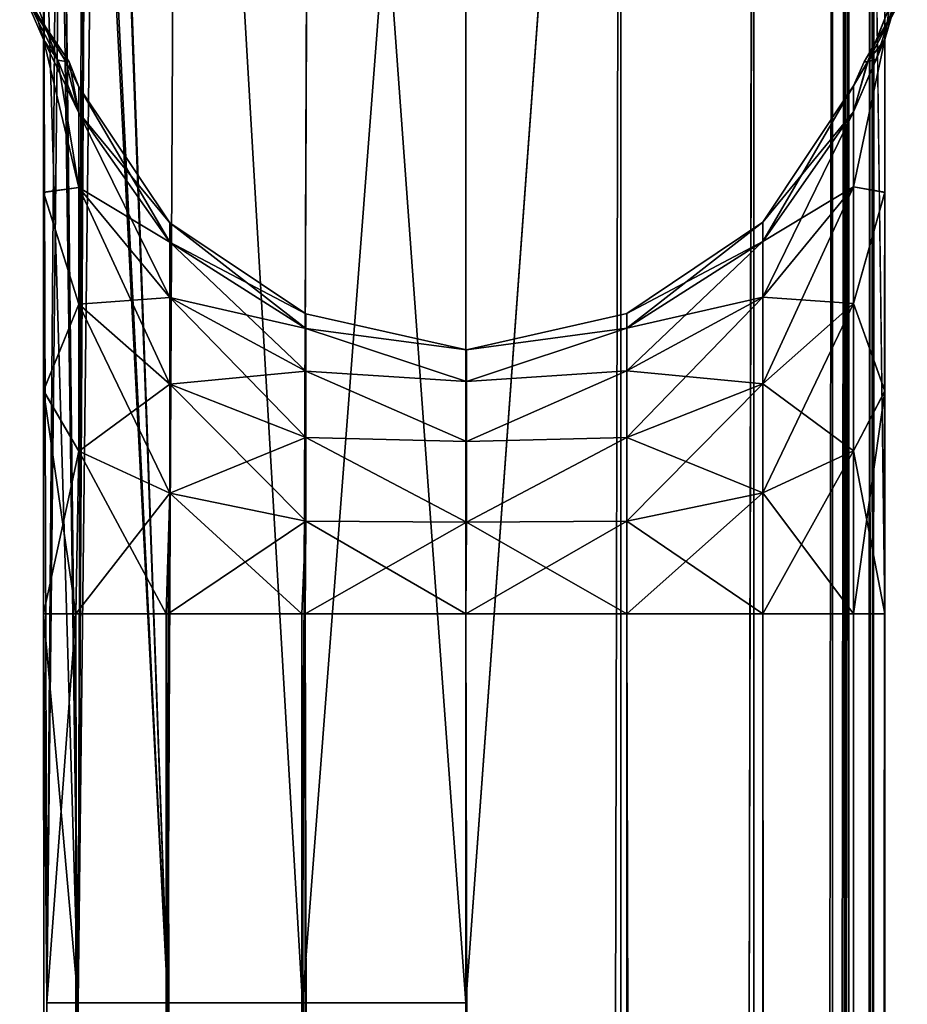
# Model space of a CAD drawing. Extents: x -23 to 470, y -2000 to 0.
# Tile 90 of 172: x 10 to 36, y -83 to -54. Entities that reach past the tile are written whole.
import ezdxf

# ---------------------------------------------------------------- set-up
doc = ezdxf.new("R2010")
doc.units = 0
doc.header["$LTSCALE"] = 64.024212
for name, color, linetype in [('685', 7, 'CONTINUOUS'), ('686', 7, 'CONTINUOUS'), ('692', 7, 'CONTINUOUS'), ('696', 7, 'CONTINUOUS'), ('697', 7, 'CONTINUOUS'), ('701', 7, 'CONTINUOUS'), ('702', 7, 'CONTINUOUS'), ('705', 7, 'CONTINUOUS'), ('706', 7, 'CONTINUOUS'), ('727', 7, 'CONTINUOUS'), ('733', 7, 'CONTINUOUS'), ('734', 7, 'CONTINUOUS'), ('735', 7, 'CONTINUOUS')]:
    doc.layers.add(name, color=color, linetype=linetype)

msp = doc.modelspace()

# ---------------------------------------------------------------- linework, layer by layer
at = {"layer": '685', "linetype": 'CONTINUOUS'}
for points in [[(35.55, -71.85, 12.5), (35.55, -48.512, 12.5), (35.55, -65.207, 13.607), (35.55, -71.85, 12.5)], [(35.55, -65.207, 13.607), (35.55, -48.512, 12.5), (35.55, -52.064, 16.816), (35.55, -65.207, 13.607)], [(35.55, -48.512, 53.5), (35.55, -71.85, 53.5), (35.55, -65.197, 52.389), (35.55, -48.512, 53.5)], [(35.55, -52.064, 49.183), (35.55, -48.512, 53.5), (35.55, -59.278, 49.19), (35.55, -52.064, 49.183)], [(35.55, -59.278, 49.19), (35.55, -48.512, 53.5), (35.55, -65.197, 52.389), (35.55, -59.278, 49.19)], [(35.55, -59.284, 16.805), (35.55, -65.207, 13.607), (35.55, -52.064, 16.816), (35.55, -59.284, 16.805)], [(35.55, -54.723, 21.735), (35.55, -59.284, 16.805), (35.55, -52.064, 16.816), (35.55, -54.723, 21.735)], [(35.55, -54.723, 44.265), (35.55, -52.064, 49.183), (35.55, -59.278, 49.19), (35.55, -54.723, 44.265)]]:
    msp.add_3dface(points, dxfattribs=at)
at = {"layer": '686', "linetype": 'CONTINUOUS'}
for points in [[(10.45, -48.511, 53.501), (10.45, -52.064, 49.184), (10.45, -65.189, 52.387), (10.45, -48.511, 53.501)], [(10.45, -71.85, 53.5), (10.45, -48.511, 53.501), (10.45, -65.189, 52.387), (10.45, -71.85, 53.5)], [(10.45, -52.064, 16.816), (10.45, -48.512, 12.5), (10.45, -59.28, 16.808), (10.45, -52.064, 16.816)], [(10.45, -59.28, 16.808), (10.45, -48.512, 12.5), (10.45, -65.2, 13.61), (10.45, -59.28, 16.808)], [(10.45, -65.2, 13.61), (10.45, -48.512, 12.5), (10.45, -71.85, 12.5), (10.45, -65.2, 13.61)], [(10.45, -54.723, 21.735), (10.45, -52.064, 16.816), (10.45, -59.28, 16.808), (10.45, -54.723, 21.735)], [(10.45, -52.064, 49.184), (10.45, -54.723, 44.265), (10.45, -59.277, 49.19), (10.45, -52.064, 49.184)], [(10.45, -65.189, 52.387), (10.45, -52.064, 49.184), (10.45, -59.277, 49.19), (10.45, -65.189, 52.387)]]:
    msp.add_3dface(points, dxfattribs=at)
at = {"layer": '692', "linetype": 'CONTINUOUS'}
for points in [[(14.464, -20, 3.415), (14.161, -83.45, 3.712), (12.124, -28, 6.429), (14.464, -20, 3.415)], [(18.176, -83.45, 0.989), (14.161, -83.45, 3.712), (14.464, -20, 3.415), (18.176, -83.45, 0.989)], [(18.43, -20, 0.885), (18.176, -83.45, 0.989), (14.464, -20, 3.415), (18.43, -20, 0.885)], [(23.05, -83.45), (18.176, -83.45, 0.989), (23.05, -20), (23.05, -83.45)], [(23.05, -20), (18.176, -83.45, 0.989), (18.43, -20, 0.885), (23.05, -20)], [(27.742, -1916.55, 0.955), (23.05, -1916.55), (27.67, -20, 0.885), (27.742, -1916.55, 0.955)], [(23.05, -1916.55), (23.05, -83.45), (27.67, -20, 0.885), (23.05, -1916.55)], [(27.67, -20, 0.885), (23.05, -83.45), (23.05, -20), (27.67, -20, 0.885)], [(31.636, -20, 3.415), (27.742, -1916.55, 0.955), (27.67, -20, 0.885), (31.636, -20, 3.415)], [(31.795, -1916.55, 3.667), (27.742, -1916.55, 0.955), (31.636, -20, 3.415), (31.795, -1916.55, 3.667)], [(33.976, -28, 6.429), (31.795, -1916.55, 3.667), (31.636, -20, 3.415), (33.976, -28, 6.429)], [(14.161, -83.45, 3.712), (11.487, -83.45, 7.752), (12.124, -28, 6.429), (14.161, -83.45, 3.712)], [(12.124, -28, 6.429), (11.487, -83.45, 7.752), (11.755, -35.552, 7.144), (12.124, -28, 6.429)], [(34.344, -35.541, 7.142), (31.795, -1916.55, 3.667), (33.976, -28, 6.429), (34.344, -35.541, 7.142)], [(11.755, -35.552, 7.144), (11.487, -83.45, 7.752), (11.624, -36.92, 7.431), (11.755, -35.552, 7.144)], [(34.47, -36.857, 7.418), (31.795, -1916.55, 3.667), (34.344, -35.541, 7.142), (34.47, -36.857, 7.418)], [(11.624, -36.92, 7.431), (11.487, -83.45, 7.752), (10.995, -42.481, 9.195), (11.624, -36.92, 7.431)], [(34.5, -1916.55, 7.721), (31.795, -1916.55, 3.667), (34.47, -36.857, 7.418), (34.5, -1916.55, 7.721)], [(35.105, -42.476, 9.194), (34.5, -1916.55, 7.721), (34.47, -36.857, 7.418), (35.105, -42.476, 9.194)], [(11.487, -83.45, 7.752), (10.55, -83.45, 12.5), (10.995, -42.481, 9.195), (11.487, -83.45, 7.752)], [(10.995, -42.481, 9.195), (10.55, -83.45, 12.5), (10.87, -43.617, 9.689), (10.995, -42.481, 9.195)], [(35.225, -43.575, 9.669), (34.5, -1916.55, 7.721), (35.105, -42.476, 9.194), (35.225, -43.575, 9.669)], [(10.55, -83.45, 12.5), (10.45, -48.512, 12.5), (10.87, -43.617, 9.689), (10.55, -83.45, 12.5)], [(35.55, -48.512, 12.5), (34.5, -1916.55, 7.721), (35.225, -43.575, 9.669), (35.55, -48.512, 12.5)], [(10.45, -71.85, 12.5), (10.45, -48.512, 12.5), (10.55, -83.45, 12.5), (10.45, -71.85, 12.5)], [(35.55, -48.512, 12.5), (35.55, -71.85, 12.5), (34.5, -1916.55, 7.721), (35.55, -48.512, 12.5)], [(23.05, -71.85, 25), (23, -1916.55, 25), (27.84, -1928.15, 24.046), (23.05, -71.85, 25)], [(27.852, -71.85, 24.041), (23.05, -71.85, 25), (27.84, -1928.15, 24.046), (27.852, -71.85, 24.041)], [(31.889, -1928.15, 21.339), (27.852, -71.85, 24.041), (27.84, -1928.15, 24.046), (31.889, -1928.15, 21.339)], [(31.906, -71.85, 21.321), (27.852, -71.85, 24.041), (31.889, -1928.15, 21.339), (31.906, -71.85, 21.321)], [(34.584, -1928.15, 17.319), (31.906, -71.85, 21.321), (31.889, -1928.15, 21.339), (34.584, -1928.15, 17.319)], [(34.61, -71.85, 17.256), (31.906, -71.85, 21.321), (34.584, -1928.15, 17.319), (34.61, -71.85, 17.256)], [(35.55, -71.85, 12.5), (35.55, -1916.55, 12.5), (34.5, -1916.55, 7.721), (35.55, -71.85, 12.5)], [(35.55, -1928.15, 12.5), (34.61, -71.85, 17.256), (34.584, -1928.15, 17.319), (35.55, -1928.15, 12.5)], [(35.55, -1928.15, 12.5), (35.55, -1916.55, 12.5), (34.61, -71.85, 17.256), (35.55, -1928.15, 12.5)], [(35.55, -1916.55, 12.5), (35.55, -71.85, 12.5), (34.61, -71.85, 17.256), (35.55, -1916.55, 12.5)]]:
    msp.add_3dface(points, dxfattribs=at)
at = {"layer": '696', "linetype": 'CONTINUOUS'}
for points in [[(12.021, -24.097, 59.382), (14.162, -83.45, 62.29), (14.464, -20, 62.584), (12.021, -24.097, 59.382)], [(14.162, -83.45, 62.29), (18.175, -83.45, 65.01), (14.464, -20, 62.584), (14.162, -83.45, 62.29)], [(14.464, -20, 62.584), (18.175, -83.45, 65.01), (18.429, -20, 65.115), (14.464, -20, 62.584)], [(18.175, -83.45, 65.01), (23.05, -83.45, 66), (18.429, -20, 65.115), (18.175, -83.45, 65.01)], [(18.429, -20, 65.115), (23.05, -83.45, 66), (23.049, -20, 66), (18.429, -20, 65.115)], [(23.049, -20, 66), (23.05, -83.45, 66), (27.669, -20, 65.115), (23.049, -20, 66)], [(23.05, -83.45, 66), (27.742, -1916.55, 65.045), (27.669, -20, 65.115), (23.05, -83.45, 66)], [(27.669, -20, 65.115), (27.742, -1916.55, 65.045), (31.635, -20, 62.586), (27.669, -20, 65.115)], [(27.742, -1916.55, 65.045), (31.795, -1916.55, 62.333), (31.635, -20, 62.586), (27.742, -1916.55, 65.045)], [(31.635, -20, 62.586), (31.795, -1916.55, 62.333), (33.976, -28, 59.571), (31.635, -20, 62.586)], [(12.124, -28, 59.571), (14.162, -83.45, 62.29), (12.021, -24.097, 59.382), (12.124, -28, 59.571)], [(11.769, -35.419, 58.884), (14.162, -83.45, 62.29), (12.124, -28, 59.571), (11.769, -35.419, 58.884)], [(31.795, -1916.55, 62.333), (34.5, -1916.55, 58.279), (33.976, -28, 59.571), (31.795, -1916.55, 62.333)], [(33.976, -28, 59.571), (34.5, -1916.55, 58.279), (34.331, -35.403, 58.884), (33.976, -28, 59.571)], [(11.708, -36.064, 58.755), (14.162, -83.45, 62.29), (11.769, -35.419, 58.884), (11.708, -36.064, 58.755)], [(34.331, -35.403, 58.884), (34.5, -1916.55, 58.279), (34.387, -35.997, 58.765), (34.331, -35.403, 58.884)], [(11.003, -42.414, 56.833), (11.487, -83.45, 58.248), (11.708, -36.064, 58.755), (11.003, -42.414, 56.833)], [(11.487, -83.45, 58.248), (14.162, -83.45, 62.29), (11.708, -36.064, 58.755), (11.487, -83.45, 58.248)], [(34.387, -35.997, 58.765), (34.5, -1916.55, 58.279), (35.098, -42.428, 56.829), (34.387, -35.997, 58.765)], [(10.928, -43.076, 56.552), (11.487, -83.45, 58.248), (11.003, -42.414, 56.833), (10.928, -43.076, 56.552)], [(34.5, -1916.55, 58.279), (35.55, -1916.55, 53.5), (35.098, -42.428, 56.829), (34.5, -1916.55, 58.279)], [(35.098, -42.428, 56.829), (35.55, -1916.55, 53.5), (35.173, -43.088, 56.548), (35.098, -42.428, 56.829)], [(10.45, -48.511, 53.501), (11.487, -83.45, 58.248), (10.928, -43.076, 56.552), (10.45, -48.511, 53.501)], [(35.55, -71.85, 53.5), (35.55, -48.512, 53.5), (35.173, -43.088, 56.548), (35.55, -71.85, 53.5)], [(35.55, -1916.55, 53.5), (35.55, -71.85, 53.5), (35.173, -43.088, 56.548), (35.55, -1916.55, 53.5)], [(10.45, -48.511, 53.501), (10.45, -71.85, 53.5), (11.487, -83.45, 58.248), (10.45, -48.511, 53.501)], [(10.45, -71.85, 53.5), (10.55, -83.45, 53.5), (11.487, -83.45, 58.248), (10.45, -71.85, 53.5)], [(23, -1916.55, 41), (23.05, -71.85, 41), (27.741, -1928.15, 41.913), (23, -1916.55, 41)], [(23.05, -71.85, 41), (27.852, -71.85, 41.959), (27.741, -1928.15, 41.913), (23.05, -71.85, 41)], [(27.741, -1928.15, 41.913), (27.852, -71.85, 41.959), (31.835, -1928.15, 44.608), (27.741, -1928.15, 41.913)], [(27.852, -71.85, 41.959), (31.906, -71.85, 44.679), (31.835, -1928.15, 44.608), (27.852, -71.85, 41.959)], [(31.835, -1928.15, 44.608), (31.906, -71.85, 44.679), (34.584, -1928.15, 48.681), (31.835, -1928.15, 44.608)], [(31.906, -71.85, 44.679), (34.61, -71.85, 48.744), (34.584, -1928.15, 48.681), (31.906, -71.85, 44.679)], [(35.55, -71.85, 53.5), (35.55, -1916.55, 53.5), (34.584, -1928.15, 48.681), (35.55, -71.85, 53.5)], [(34.61, -71.85, 48.744), (35.55, -71.85, 53.5), (34.584, -1928.15, 48.681), (34.61, -71.85, 48.744)], [(23.05, -1916.55, 66), (27.742, -1916.55, 65.045), (23.05, -83.45, 66), (23.05, -1916.55, 66)]]:
    msp.add_3dface(points, dxfattribs=at)
at = {"layer": '697', "linetype": 'CONTINUOUS'}
for points in [[(10.45, -54.723, 21.735), (10.45, -59.28, 16.808), (11.502, -59.135, 23.762), (10.45, -54.723, 21.735)], [(10.879, -55.335, 26.767), (10.45, -54.723, 21.735), (11.502, -56.903, 28.143), (10.879, -55.335, 26.767)], [(11.502, -56.903, 28.143), (10.45, -54.723, 21.735), (11.502, -59.135, 23.762), (11.502, -56.903, 28.143)], [(10.45, -59.277, 49.19), (10.45, -54.723, 44.265), (11.502, -59.135, 42.238), (10.45, -59.277, 49.19)], [(10.45, -54.723, 44.265), (10.878, -55.336, 39.245), (11.502, -59.135, 42.238), (10.45, -54.723, 44.265)], [(35.55, -59.284, 16.805), (35.55, -54.723, 21.735), (34.61, -59.113, 23.746), (35.55, -59.284, 16.805)], [(35.55, -54.723, 21.735), (35.036, -55.385, 28.968), (34.61, -56.877, 28.135), (35.55, -54.723, 21.735)], [(34.61, -59.113, 23.746), (35.55, -54.723, 21.735), (34.61, -56.877, 28.135), (34.61, -59.113, 23.746)], [(35.55, -54.723, 44.265), (35.55, -59.278, 49.19), (34.61, -59.113, 42.254), (35.55, -54.723, 44.265)], [(35.288, -55.306, 39.975), (35.55, -54.723, 44.265), (34.61, -56.877, 37.865), (35.288, -55.306, 39.975)], [(34.61, -56.877, 37.865), (35.55, -54.723, 44.265), (34.61, -59.113, 42.254), (34.61, -56.877, 37.865)], [(10.878, -55.336, 39.245), (11.112, -55.379, 36.277), (11.502, -56.903, 37.857), (10.878, -55.336, 39.245)], [(11.502, -59.135, 42.238), (10.878, -55.336, 39.245), (11.502, -56.903, 37.857), (11.502, -59.135, 42.238)], [(11.114, -55.379, 29.761), (10.879, -55.335, 26.767), (11.502, -56.903, 28.143), (11.114, -55.379, 29.761)], [(11.112, -55.379, 36.277), (11.219, -55.385, 33.026), (11.502, -56.903, 37.857), (11.112, -55.379, 36.277)], [(11.219, -55.385, 33.026), (11.114, -55.379, 29.761), (11.502, -56.134, 33), (11.219, -55.385, 33.026)], [(11.502, -56.134, 33), (11.114, -55.379, 29.761), (11.502, -56.903, 28.143), (11.502, -56.134, 33)], [(11.502, -56.903, 37.857), (11.219, -55.385, 33.026), (11.502, -56.134, 33), (11.502, -56.903, 37.857)], [(35.044, -55.383, 37.148), (35.288, -55.306, 39.975), (34.61, -56.877, 37.865), (35.044, -55.383, 37.148)], [(34.93, -55.388, 35.225), (35.044, -55.383, 37.148), (34.61, -56.106, 33), (34.93, -55.388, 35.225)], [(34.61, -56.106, 33), (35.044, -55.383, 37.148), (34.61, -56.877, 37.865), (34.61, -56.106, 33)], [(35.036, -55.385, 28.968), (34.93, -55.388, 35.225), (34.61, -56.106, 33), (35.036, -55.385, 28.968)], [(34.61, -56.877, 28.135), (35.036, -55.385, 28.968), (34.61, -56.106, 33), (34.61, -56.877, 28.135)], [(11.502, -56.903, 37.857), (11.502, -56.134, 33), (14.215, -60.763, 36.602), (11.502, -56.903, 37.857)], [(11.502, -56.134, 33), (11.502, -56.903, 28.143), (14.215, -60.192, 33), (11.502, -56.134, 33)], [(14.215, -60.763, 36.602), (11.502, -56.134, 33), (14.215, -60.192, 33), (14.215, -60.763, 36.602)], [(34.61, -56.877, 28.135), (34.61, -56.106, 33), (31.906, -60.743, 29.391), (34.61, -56.877, 28.135)], [(34.61, -56.106, 33), (34.61, -56.877, 37.865), (31.906, -60.171, 33), (34.61, -56.106, 33)], [(31.906, -60.743, 29.391), (34.61, -56.106, 33), (31.906, -60.171, 33), (31.906, -60.743, 29.391)], [(11.502, -59.135, 42.238), (11.502, -56.903, 37.857), (14.215, -62.419, 39.852), (11.502, -59.135, 42.238)], [(14.215, -62.419, 39.852), (11.502, -56.903, 37.857), (14.215, -60.763, 36.602), (14.215, -62.419, 39.852)], [(11.502, -56.903, 28.143), (11.502, -59.135, 23.762), (14.215, -60.763, 29.398), (11.502, -56.903, 28.143)], [(14.215, -60.192, 33), (11.502, -56.903, 28.143), (14.215, -60.763, 29.398), (14.215, -60.192, 33)], [(34.61, -59.113, 23.746), (34.61, -56.877, 28.135), (31.906, -62.402, 26.136), (34.61, -59.113, 23.746)], [(31.906, -62.402, 26.136), (34.61, -56.877, 28.135), (31.906, -60.743, 29.391), (31.906, -62.402, 26.136)], [(34.61, -56.877, 37.865), (34.61, -59.113, 42.254), (31.906, -60.743, 36.609), (34.61, -56.877, 37.865)], [(31.906, -60.171, 33), (34.61, -56.877, 37.865), (31.906, -60.743, 36.609), (31.906, -60.171, 33)], [(11.502, -59.135, 23.762), (10.45, -59.28, 16.808), (11.502, -62.612, 20.285), (11.502, -59.135, 23.762)], [(11.502, -62.612, 45.715), (10.45, -59.277, 49.19), (11.502, -59.135, 42.238), (11.502, -62.612, 45.715)], [(10.45, -65.189, 52.387), (10.45, -59.277, 49.19), (11.502, -62.612, 45.715), (10.45, -65.189, 52.387)], [(10.45, -59.28, 16.808), (10.45, -65.2, 13.61), (11.502, -62.612, 20.285), (10.45, -59.28, 16.808)], [(11.502, -62.612, 45.715), (11.502, -59.135, 42.238), (14.215, -64.998, 42.431), (11.502, -62.612, 45.715)], [(14.215, -64.998, 42.431), (11.502, -59.135, 42.238), (14.215, -62.419, 39.852), (14.215, -64.998, 42.431)], [(11.502, -59.135, 23.762), (11.502, -62.612, 20.285), (14.215, -62.419, 26.148), (11.502, -59.135, 23.762)], [(14.215, -60.763, 29.398), (11.502, -59.135, 23.762), (14.215, -62.419, 26.148), (14.215, -60.763, 29.398)], [(34.61, -62.596, 20.263), (34.61, -59.113, 23.746), (31.906, -64.986, 23.552), (34.61, -62.596, 20.263)], [(31.906, -64.986, 23.552), (34.61, -59.113, 23.746), (31.906, -62.402, 26.136), (31.906, -64.986, 23.552)], [(34.61, -59.113, 42.254), (34.61, -62.596, 45.737), (31.906, -62.402, 39.864), (34.61, -59.113, 42.254)], [(31.906, -60.743, 36.609), (34.61, -59.113, 42.254), (31.906, -62.402, 39.864), (31.906, -60.743, 36.609)], [(34.61, -62.596, 20.263), (35.55, -59.284, 16.805), (34.61, -59.113, 23.746), (34.61, -62.596, 20.263)], [(34.61, -59.113, 42.254), (35.55, -59.278, 49.19), (34.61, -62.596, 45.737), (34.61, -59.113, 42.254)], [(35.55, -59.278, 49.19), (35.55, -65.197, 52.389), (34.61, -62.596, 45.737), (35.55, -59.278, 49.19)], [(35.55, -65.207, 13.607), (35.55, -59.284, 16.805), (34.61, -62.596, 20.263), (35.55, -65.207, 13.607)], [(31.906, -60.743, 29.391), (31.906, -60.171, 33), (27.852, -63.329, 30.232), (31.906, -60.743, 29.391)], [(31.906, -60.171, 33), (31.906, -60.743, 36.609), (27.852, -62.891, 33), (31.906, -60.171, 33)], [(27.852, -63.329, 30.232), (31.906, -60.171, 33), (27.852, -62.891, 33), (27.852, -63.329, 30.232)], [(18.276, -62.902, 33), (18.276, -63.34, 35.765), (14.215, -60.192, 33), (18.276, -62.902, 33)], [(18.276, -62.902, 33), (14.215, -60.192, 33), (14.215, -60.763, 29.398), (18.276, -62.902, 33)], [(18.276, -63.34, 35.765), (14.215, -60.763, 36.602), (14.215, -60.192, 33), (18.276, -63.34, 35.765)], [(18.276, -63.34, 30.235), (18.276, -62.902, 33), (14.215, -60.763, 29.398), (18.276, -63.34, 30.235)], [(18.276, -63.34, 30.235), (14.215, -60.763, 29.398), (14.215, -62.419, 26.148), (18.276, -63.34, 30.235)], [(18.276, -63.34, 35.765), (18.276, -64.611, 38.259), (14.215, -60.763, 36.602), (18.276, -63.34, 35.765)], [(18.276, -64.611, 38.259), (14.215, -62.419, 39.852), (14.215, -60.763, 36.602), (18.276, -64.611, 38.259)], [(31.906, -62.402, 26.136), (31.906, -60.743, 29.391), (27.852, -64.602, 27.734), (31.906, -62.402, 26.136)], [(27.852, -64.602, 27.734), (31.906, -60.743, 29.391), (27.852, -63.329, 30.232), (27.852, -64.602, 27.734)], [(31.906, -60.743, 36.609), (31.906, -62.402, 39.864), (27.852, -63.329, 35.768), (31.906, -60.743, 36.609)], [(27.852, -62.891, 33), (31.906, -60.743, 36.609), (27.852, -63.329, 35.768), (27.852, -62.891, 33)], [(14.215, -62.419, 26.148), (11.502, -62.612, 20.285), (14.215, -64.998, 23.569), (14.215, -62.419, 26.148)], [(18.276, -64.611, 27.741), (18.276, -63.34, 30.235), (14.215, -62.419, 26.148), (18.276, -64.611, 27.741)], [(18.276, -64.611, 27.741), (14.215, -62.419, 26.148), (14.215, -64.998, 23.569), (18.276, -64.611, 27.741)], [(18.276, -64.611, 38.259), (18.276, -66.591, 40.239), (14.215, -62.419, 39.852), (18.276, -64.611, 38.259)], [(18.276, -66.591, 40.239), (14.215, -64.998, 42.431), (14.215, -62.419, 39.852), (18.276, -66.591, 40.239)], [(31.906, -64.986, 23.552), (31.906, -62.402, 26.136), (27.852, -66.584, 25.752), (31.906, -64.986, 23.552)], [(27.852, -66.584, 25.752), (31.906, -62.402, 26.136), (27.852, -64.602, 27.734), (27.852, -66.584, 25.752)], [(31.906, -62.402, 39.864), (31.906, -64.986, 42.448), (27.852, -64.602, 38.266), (31.906, -62.402, 39.864)], [(27.852, -63.329, 35.768), (31.906, -62.402, 39.864), (27.852, -64.602, 38.266), (27.852, -63.329, 35.768)], [(31.906, -62.402, 39.864), (34.61, -62.596, 45.737), (31.906, -64.986, 42.448), (31.906, -62.402, 39.864)], [(11.502, -62.612, 20.285), (10.45, -65.2, 13.61), (11.502, -66.993, 18.053), (11.502, -62.612, 20.285)], [(11.502, -66.993, 47.947), (10.45, -65.189, 52.387), (11.502, -62.612, 45.715), (11.502, -66.993, 47.947)], [(11.502, -66.993, 47.947), (11.502, -62.612, 45.715), (14.215, -68.248, 44.087), (11.502, -66.993, 47.947)], [(14.215, -68.248, 44.087), (11.502, -62.612, 45.715), (14.215, -64.998, 42.431), (14.215, -68.248, 44.087)], [(11.502, -62.612, 20.285), (11.502, -66.993, 18.053), (14.215, -64.998, 23.569), (11.502, -62.612, 20.285)], [(34.61, -66.985, 18.027), (34.61, -62.596, 20.263), (31.906, -68.241, 21.893), (34.61, -66.985, 18.027)], [(31.906, -68.241, 21.893), (34.61, -62.596, 20.263), (31.906, -64.986, 23.552), (31.906, -68.241, 21.893)], [(34.61, -62.596, 45.737), (34.61, -66.985, 47.973), (31.906, -64.986, 42.448), (34.61, -62.596, 45.737)], [(34.61, -66.985, 18.027), (35.55, -65.207, 13.607), (34.61, -62.596, 20.263), (34.61, -66.985, 18.027)], [(34.61, -62.596, 45.737), (35.55, -65.197, 52.389), (34.61, -66.985, 47.973), (34.61, -62.596, 45.737)], [(23.065, -63.972, 31.611), (23.065, -63.972, 34.389), (18.276, -62.902, 33), (23.065, -63.972, 31.611)], [(18.276, -63.34, 30.235), (23.065, -63.972, 31.611), (18.276, -62.902, 33), (18.276, -63.34, 30.235)], [(18.276, -62.902, 33), (23.065, -63.972, 34.389), (18.276, -63.34, 35.765), (18.276, -62.902, 33)], [(27.852, -63.329, 30.232), (27.852, -62.891, 33), (23.065, -63.972, 31.611), (27.852, -63.329, 30.232)], [(27.852, -62.891, 33), (27.852, -63.329, 35.768), (23.065, -63.972, 34.389), (27.852, -62.891, 33)], [(23.065, -63.972, 31.611), (27.852, -62.891, 33), (23.065, -63.972, 34.389), (23.065, -63.972, 31.611)], [(23.065, -64.922, 29), (23.065, -63.972, 31.611), (18.276, -63.34, 30.235), (23.065, -64.922, 29)], [(18.276, -64.611, 27.741), (23.065, -64.922, 29), (18.276, -63.34, 30.235), (18.276, -64.611, 27.741)], [(23.065, -63.972, 34.389), (23.065, -64.922, 37), (18.276, -63.34, 35.765), (23.065, -63.972, 34.389)], [(18.276, -63.34, 35.765), (23.065, -64.922, 37), (18.276, -64.611, 38.259), (18.276, -63.34, 35.765)], [(27.852, -64.602, 27.734), (27.852, -63.329, 30.232), (23.065, -64.922, 29), (27.852, -64.602, 27.734)], [(23.065, -64.922, 29), (27.852, -63.329, 30.232), (23.065, -63.972, 31.611), (23.065, -64.922, 29)], [(27.852, -63.329, 35.768), (27.852, -64.602, 38.266), (23.065, -64.922, 37), (27.852, -63.329, 35.768)], [(23.065, -63.972, 34.389), (27.852, -63.329, 35.768), (23.065, -64.922, 37), (23.065, -63.972, 34.389)], [(18.276, -66.591, 25.761), (18.276, -64.611, 27.741), (14.215, -64.998, 23.569), (18.276, -66.591, 25.761)], [(23.065, -66.708, 26.872), (23.065, -64.922, 29), (18.276, -64.611, 27.741), (23.065, -66.708, 26.872)], [(18.276, -66.591, 25.761), (23.065, -66.708, 26.872), (18.276, -64.611, 27.741), (18.276, -66.591, 25.761)], [(23.065, -64.922, 37), (23.065, -66.708, 39.128), (18.276, -64.611, 38.259), (23.065, -64.922, 37)], [(18.276, -64.611, 38.259), (23.065, -66.708, 39.128), (18.276, -66.591, 40.239), (18.276, -64.611, 38.259)], [(27.852, -66.584, 25.752), (27.852, -64.602, 27.734), (23.065, -66.708, 26.872), (27.852, -66.584, 25.752)], [(23.065, -66.708, 26.872), (27.852, -64.602, 27.734), (23.065, -64.922, 29), (23.065, -66.708, 26.872)], [(27.852, -64.602, 38.266), (27.852, -66.584, 40.248), (23.065, -66.708, 39.128), (27.852, -64.602, 38.266)], [(23.065, -64.922, 37), (27.852, -64.602, 38.266), (23.065, -66.708, 39.128), (23.065, -64.922, 37)], [(27.852, -64.602, 38.266), (31.906, -64.986, 42.448), (27.852, -66.584, 40.248), (27.852, -64.602, 38.266)], [(14.215, -64.998, 23.569), (11.502, -66.993, 18.053), (14.215, -68.248, 21.913), (14.215, -64.998, 23.569)], [(18.276, -66.591, 25.761), (14.215, -64.998, 23.569), (14.215, -68.248, 21.913), (18.276, -66.591, 25.761)], [(18.276, -66.591, 40.239), (18.276, -69.085, 41.51), (14.215, -64.998, 42.431), (18.276, -66.591, 40.239)], [(18.276, -69.085, 41.51), (14.215, -68.248, 44.087), (14.215, -64.998, 42.431), (18.276, -69.085, 41.51)], [(31.906, -68.241, 21.893), (31.906, -64.986, 23.552), (27.852, -69.082, 24.479), (31.906, -68.241, 21.893)], [(27.852, -69.082, 24.479), (31.906, -64.986, 23.552), (27.852, -66.584, 25.752), (27.852, -69.082, 24.479)], [(31.906, -64.986, 42.448), (31.906, -68.241, 44.107), (27.852, -66.584, 40.248), (31.906, -64.986, 42.448)], [(31.906, -64.986, 42.448), (34.61, -66.985, 47.973), (31.906, -68.241, 44.107), (31.906, -64.986, 42.448)], [(10.45, -71.85, 53.5), (10.45, -65.189, 52.387), (11.416, -71.85, 48.681), (10.45, -71.85, 53.5)], [(11.416, -71.85, 48.681), (10.45, -65.189, 52.387), (11.502, -66.993, 47.947), (11.416, -71.85, 48.681)], [(10.45, -65.2, 13.61), (10.45, -71.85, 12.5), (11.502, -66.993, 18.053), (10.45, -65.2, 13.61)], [(35.55, -65.197, 52.389), (35.55, -71.85, 53.5), (34.61, -66.985, 47.973), (35.55, -65.197, 52.389)], [(35.55, -71.85, 12.5), (35.55, -65.207, 13.607), (34.61, -71.85, 17.256), (35.55, -71.85, 12.5)], [(34.61, -71.85, 17.256), (35.55, -65.207, 13.607), (34.61, -66.985, 18.027), (34.61, -71.85, 17.256)], [(18.276, -69.085, 24.49), (18.276, -66.591, 25.761), (14.215, -68.248, 21.913), (18.276, -69.085, 24.49)], [(23.065, -69.114, 25.482), (23.065, -66.708, 26.872), (18.276, -66.591, 25.761), (23.065, -69.114, 25.482)], [(18.276, -69.085, 24.49), (23.065, -69.114, 25.482), (18.276, -66.591, 25.761), (18.276, -69.085, 24.49)], [(23.065, -66.708, 39.128), (23.065, -69.114, 40.518), (18.276, -66.591, 40.239), (23.065, -66.708, 39.128)], [(18.276, -66.591, 40.239), (23.065, -69.114, 40.518), (18.276, -69.085, 41.51), (18.276, -66.591, 40.239)], [(27.852, -69.082, 24.479), (27.852, -66.584, 25.752), (23.065, -69.114, 25.482), (27.852, -69.082, 24.479)], [(23.065, -69.114, 25.482), (27.852, -66.584, 25.752), (23.065, -66.708, 26.872), (23.065, -69.114, 25.482)], [(27.852, -66.584, 40.248), (27.852, -69.082, 41.521), (23.065, -69.114, 40.518), (27.852, -66.584, 40.248)], [(23.065, -66.708, 39.128), (27.852, -66.584, 40.248), (23.065, -69.114, 40.518), (23.065, -66.708, 39.128)], [(27.852, -66.584, 40.248), (31.906, -68.241, 44.107), (27.852, -69.082, 41.521), (27.852, -66.584, 40.248)], [(10.45, -71.85, 12.5), (11.416, -71.85, 17.319), (11.502, -66.993, 18.053), (10.45, -71.85, 12.5)], [(11.502, -66.993, 18.053), (11.416, -71.85, 17.319), (14.215, -68.248, 21.913), (11.502, -66.993, 18.053)], [(14.111, -71.85, 44.661), (11.416, -71.85, 48.681), (11.502, -66.993, 47.947), (14.111, -71.85, 44.661)], [(14.111, -71.85, 44.661), (11.502, -66.993, 47.947), (14.215, -68.248, 44.087), (14.111, -71.85, 44.661)], [(34.61, -71.85, 17.256), (34.61, -66.985, 18.027), (31.906, -71.85, 21.321), (34.61, -71.85, 17.256)], [(31.906, -71.85, 21.321), (34.61, -66.985, 18.027), (31.906, -68.241, 21.893), (31.906, -71.85, 21.321)], [(34.61, -66.985, 47.973), (34.61, -71.85, 48.744), (31.906, -68.241, 44.107), (34.61, -66.985, 47.973)], [(34.61, -66.985, 47.973), (35.55, -71.85, 53.5), (34.61, -71.85, 48.744), (34.61, -66.985, 47.973)], [(11.416, -71.85, 17.319), (14.165, -71.85, 21.392), (14.215, -68.248, 21.913), (11.416, -71.85, 17.319)], [(18.16, -71.85, 41.954), (14.111, -71.85, 44.661), (14.215, -68.248, 44.087), (18.16, -71.85, 41.954)], [(14.165, -71.85, 21.392), (18.276, -69.085, 24.49), (14.215, -68.248, 21.913), (14.165, -71.85, 21.392)], [(18.276, -69.085, 41.51), (18.16, -71.85, 41.954), (14.215, -68.248, 44.087), (18.276, -69.085, 41.51)], [(31.906, -71.85, 21.321), (31.906, -68.241, 21.893), (27.852, -71.85, 24.041), (31.906, -71.85, 21.321)], [(27.852, -71.85, 24.041), (31.906, -68.241, 21.893), (27.852, -69.082, 24.479), (27.852, -71.85, 24.041)], [(31.906, -68.241, 44.107), (31.906, -71.85, 44.679), (27.852, -69.082, 41.521), (31.906, -68.241, 44.107)], [(31.906, -68.241, 44.107), (34.61, -71.85, 48.744), (31.906, -71.85, 44.679), (31.906, -68.241, 44.107)], [(14.165, -71.85, 21.392), (18.259, -71.85, 24.086), (18.276, -69.085, 24.49), (14.165, -71.85, 21.392)], [(23.05, -71.85, 41), (18.16, -71.85, 41.954), (18.276, -69.085, 41.51), (23.05, -71.85, 41)], [(18.259, -71.85, 24.086), (23.065, -69.114, 25.482), (18.276, -69.085, 24.49), (18.259, -71.85, 24.086)], [(18.259, -71.85, 24.086), (23.05, -71.85, 25), (23.065, -69.114, 25.482), (18.259, -71.85, 24.086)], [(23.065, -69.114, 40.518), (23.05, -71.85, 41), (18.276, -69.085, 41.51), (23.065, -69.114, 40.518)], [(27.852, -71.85, 24.041), (27.852, -69.082, 24.479), (23.05, -71.85, 25), (27.852, -71.85, 24.041)], [(23.05, -71.85, 25), (27.852, -69.082, 24.479), (23.065, -69.114, 25.482), (23.05, -71.85, 25)], [(23.065, -69.114, 40.518), (27.852, -71.85, 41.959), (23.05, -71.85, 41), (23.065, -69.114, 40.518)], [(27.852, -69.082, 41.521), (27.852, -71.85, 41.959), (23.065, -69.114, 40.518), (27.852, -69.082, 41.521)], [(27.852, -69.082, 41.521), (31.906, -71.85, 44.679), (27.852, -71.85, 41.959), (27.852, -69.082, 41.521)]]:
    msp.add_3dface(points, dxfattribs=at)
at = {"layer": '701', "linetype": 'CONTINUOUS'}
for points in [[(11.39, -1928.15, 48.744), (10.45, -1928.15, 53.5), (11.416, -71.85, 48.681), (11.39, -1928.15, 48.744)], [(11.416, -71.85, 48.681), (10.45, -1928.15, 53.5), (10.55, -83.45, 53.5), (11.416, -71.85, 48.681)], [(10.45, -71.85, 53.5), (11.416, -71.85, 48.681), (10.55, -83.45, 53.5), (10.45, -71.85, 53.5)], [(14.094, -1928.15, 44.679), (11.39, -1928.15, 48.744), (11.416, -71.85, 48.681), (14.094, -1928.15, 44.679)], [(14.111, -71.85, 44.661), (14.094, -1928.15, 44.679), (11.416, -71.85, 48.681), (14.111, -71.85, 44.661)], [(18.148, -1928.15, 41.959), (14.094, -1928.15, 44.679), (14.111, -71.85, 44.661), (18.148, -1928.15, 41.959)], [(18.16, -71.85, 41.954), (18.148, -1928.15, 41.959), (14.111, -71.85, 44.661), (18.16, -71.85, 41.954)], [(22.95, -1928.15, 41), (18.148, -1928.15, 41.959), (18.16, -71.85, 41.954), (22.95, -1928.15, 41)], [(23.05, -71.85, 41), (22.95, -1928.15, 41), (18.16, -71.85, 41.954), (23.05, -71.85, 41)], [(23, -1916.55, 41), (22.95, -1928.15, 41), (23.05, -71.85, 41), (23, -1916.55, 41)], [(10.55, -83.45, 53.5), (10.45, -1928.15, 53.5), (10.824, -1956.883, 56.535), (10.55, -83.45, 53.5)], [(10.824, -1956.883, 56.535), (10.901, -1957.57, 56.828), (10.55, -83.45, 53.5), (10.824, -1956.883, 56.535)], [(10.55, -83.45, 53.5), (10.901, -1957.57, 56.828), (11.487, -83.45, 58.248), (10.55, -83.45, 53.5)], [(10.901, -1957.57, 56.828), (11.603, -1963.882, 58.743), (11.487, -83.45, 58.248), (10.901, -1957.57, 56.828)], [(11.668, -1964.571, 58.882), (12.024, -1972, 59.571), (11.487, -83.45, 58.248), (11.668, -1964.571, 58.882)], [(11.487, -83.45, 58.248), (12.024, -1972, 59.571), (14.162, -83.45, 62.29), (11.487, -83.45, 58.248)], [(11.603, -1963.882, 58.743), (11.668, -1964.571, 58.882), (11.487, -83.45, 58.248), (11.603, -1963.882, 58.743)], [(12.024, -1972, 59.571), (14.393, -1980, 62.612), (14.162, -83.45, 62.29), (12.024, -1972, 59.571)], [(14.162, -83.45, 62.29), (14.393, -1980, 62.612), (18.175, -83.45, 65.01), (14.162, -83.45, 62.29)], [(14.393, -1980, 62.612), (18.377, -1980, 65.133), (18.175, -83.45, 65.01), (14.393, -1980, 62.612)], [(18.377, -1980, 65.133), (23.05, -1916.55, 66), (18.175, -83.45, 65.01), (18.377, -1980, 65.133)], [(18.175, -83.45, 65.01), (23.05, -1916.55, 66), (23.05, -83.45, 66), (18.175, -83.45, 65.01)]]:
    msp.add_3dface(points, dxfattribs=at)
at = {"layer": '702', "linetype": 'CONTINUOUS'}
for points in [[(11.39, -1928.15, 17.256), (10.45, -71.85, 12.5), (10.55, -83.45, 12.5), (11.39, -1928.15, 17.256)], [(10.45, -71.85, 12.5), (11.39, -1928.15, 17.256), (11.416, -71.85, 17.319), (10.45, -71.85, 12.5)], [(11.39, -1928.15, 17.256), (14.094, -1928.15, 21.321), (11.416, -71.85, 17.319), (11.39, -1928.15, 17.256)], [(11.416, -71.85, 17.319), (14.094, -1928.15, 21.321), (14.165, -71.85, 21.392), (11.416, -71.85, 17.319)], [(14.094, -1928.15, 21.321), (18.148, -1928.15, 24.041), (14.165, -71.85, 21.392), (14.094, -1928.15, 21.321)], [(14.165, -71.85, 21.392), (18.148, -1928.15, 24.041), (18.259, -71.85, 24.086), (14.165, -71.85, 21.392)], [(18.148, -1928.15, 24.041), (22.95, -1928.15, 25), (18.259, -71.85, 24.086), (18.148, -1928.15, 24.041)], [(22.95, -1928.15, 25), (23, -1916.55, 25), (18.259, -71.85, 24.086), (22.95, -1928.15, 25)], [(18.259, -71.85, 24.086), (23, -1916.55, 25), (23.05, -71.85, 25), (18.259, -71.85, 24.086)], [(10.45, -1951.488, 12.5), (10.45, -1928.15, 12.5), (11.487, -83.45, 7.752), (10.45, -1951.488, 12.5)], [(10.825, -1956.89, 9.462), (10.45, -1951.488, 12.5), (11.487, -83.45, 7.752), (10.825, -1956.89, 9.462)], [(10.45, -1928.15, 12.5), (11.39, -1928.15, 17.256), (10.55, -83.45, 12.5), (10.45, -1928.15, 12.5)], [(11.487, -83.45, 7.752), (10.45, -1928.15, 12.5), (10.55, -83.45, 12.5), (11.487, -83.45, 7.752)], [(10.901, -1957.571, 9.171), (10.825, -1956.89, 9.462), (11.487, -83.45, 7.752), (10.901, -1957.571, 9.171)], [(11.607, -1963.93, 7.249), (10.901, -1957.571, 9.171), (11.487, -83.45, 7.752), (11.607, -1963.93, 7.249)], [(14.161, -83.45, 3.712), (11.607, -1963.93, 7.249), (11.487, -83.45, 7.752), (14.161, -83.45, 3.712)], [(11.669, -1964.589, 7.116), (11.607, -1963.93, 7.249), (14.161, -83.45, 3.712), (11.669, -1964.589, 7.116)], [(12.024, -1972, 6.429), (11.669, -1964.589, 7.116), (14.161, -83.45, 3.712), (12.024, -1972, 6.429)], [(14.406, -1980, 3.376), (12.024, -1972, 6.429), (14.161, -83.45, 3.712), (14.406, -1980, 3.376)], [(18.176, -83.45, 0.989), (14.406, -1980, 3.376), (14.161, -83.45, 3.712), (18.176, -83.45, 0.989)], [(18.387, -1980, 0.862), (14.406, -1980, 3.376), (18.176, -83.45, 0.989), (18.387, -1980, 0.862)], [(23.05, -83.45), (18.387, -1980, 0.862), (18.176, -83.45, 0.989), (23.05, -83.45)], [(23.05, -1916.55), (18.387, -1980, 0.862), (23.05, -83.45), (23.05, -1916.55)]]:
    msp.add_3dface(points, dxfattribs=at)
at = {"layer": '705', "linetype": 'CONTINUOUS'}
msp.add_3dface([(10.45, -54.723, 44.265), (10.45, -52.064, 49.184), (9.797, -52.446, 43.305), (10.45, -54.723, 44.265)], dxfattribs=at)
at = {"layer": '706', "linetype": 'CONTINUOUS'}
msp.add_3dface([(10.45, -52.064, 16.816), (10.45, -54.723, 21.735), (9.797, -52.446, 22.694), (10.45, -52.064, 16.816)], dxfattribs=at)
at = {"layer": '727', "linetype": 'CONTINUOUS'}
for points in [[(9.739, -53.095, 38.381), (10.45, -54.723, 44.265), (9.797, -52.446, 43.305), (9.739, -53.095, 38.381)], [(9.797, -52.446, 22.694), (10.879, -55.335, 26.767), (9.739, -53.095, 27.619), (9.797, -52.446, 22.694)], [(10.45, -54.723, 21.735), (10.879, -55.335, 26.767), (9.797, -52.446, 22.694), (10.45, -54.723, 21.735)], [(10.878, -55.336, 39.245), (10.45, -54.723, 44.265), (9.739, -53.095, 38.381), (10.878, -55.336, 39.245)], [(10.879, -55.335, 26.767), (11.114, -55.379, 29.761), (9.739, -53.095, 27.619), (10.879, -55.335, 26.767)], [(9.739, -53.095, 27.619), (11.114, -55.379, 29.761), (9.766, -53.233, 33), (9.739, -53.095, 27.619)], [(11.112, -55.379, 36.277), (10.878, -55.336, 39.245), (9.739, -53.095, 38.381), (11.112, -55.379, 36.277)], [(9.766, -53.233, 33), (11.112, -55.379, 36.277), (9.739, -53.095, 38.381), (9.766, -53.233, 33)], [(11.114, -55.379, 29.761), (11.219, -55.385, 33.026), (9.766, -53.233, 33), (11.114, -55.379, 29.761)], [(11.219, -55.385, 33.026), (11.112, -55.379, 36.277), (9.766, -53.233, 33), (11.219, -55.385, 33.026)]]:
    msp.add_3dface(points, dxfattribs=at)
at = {"layer": '733', "linetype": 'CONTINUOUS'}
msp.add_3dface([(35.55, -52.064, 49.183), (35.55, -54.723, 44.265), (36.22, -52.419, 43.294), (35.55, -52.064, 49.183)], dxfattribs=at)
at = {"layer": '734', "linetype": 'CONTINUOUS'}
for points in [[(35.036, -55.385, 28.968), (35.55, -54.723, 21.735), (36.22, -52.419, 22.706), (35.036, -55.385, 28.968)], [(35.036, -55.385, 28.968), (36.22, -52.419, 22.706), (36.033, -53.51, 29.313), (35.036, -55.385, 28.968)], [(35.288, -55.306, 39.975), (35.044, -55.383, 37.148), (36.22, -52.419, 43.294), (35.288, -55.306, 39.975)], [(35.044, -55.383, 37.148), (36.01, -53.537, 36.705), (36.22, -52.419, 43.294), (35.044, -55.383, 37.148)], [(35.55, -54.723, 44.265), (35.288, -55.306, 39.975), (36.22, -52.419, 43.294), (35.55, -54.723, 44.265)], [(34.93, -55.388, 35.225), (35.036, -55.385, 28.968), (36.033, -53.51, 29.313), (34.93, -55.388, 35.225)], [(34.93, -55.388, 35.225), (36.033, -53.51, 29.313), (36.01, -53.537, 36.705), (34.93, -55.388, 35.225)], [(35.044, -55.383, 37.148), (34.93, -55.388, 35.225), (36.01, -53.537, 36.705), (35.044, -55.383, 37.148)]]:
    msp.add_3dface(points, dxfattribs=at)
at = {"layer": '735', "linetype": 'CONTINUOUS'}
for points in [[(35.55, -54.723, 21.735), (35.55, -52.064, 16.816), (36.22, -49.99, 18.212), (35.55, -54.723, 21.735)], [(35.55, -54.723, 21.735), (36.22, -49.99, 18.212), (36.22, -52.419, 22.706), (35.55, -54.723, 21.735)]]:
    msp.add_3dface(points, dxfattribs=at)

doc.saveas('drawing.dxf')
